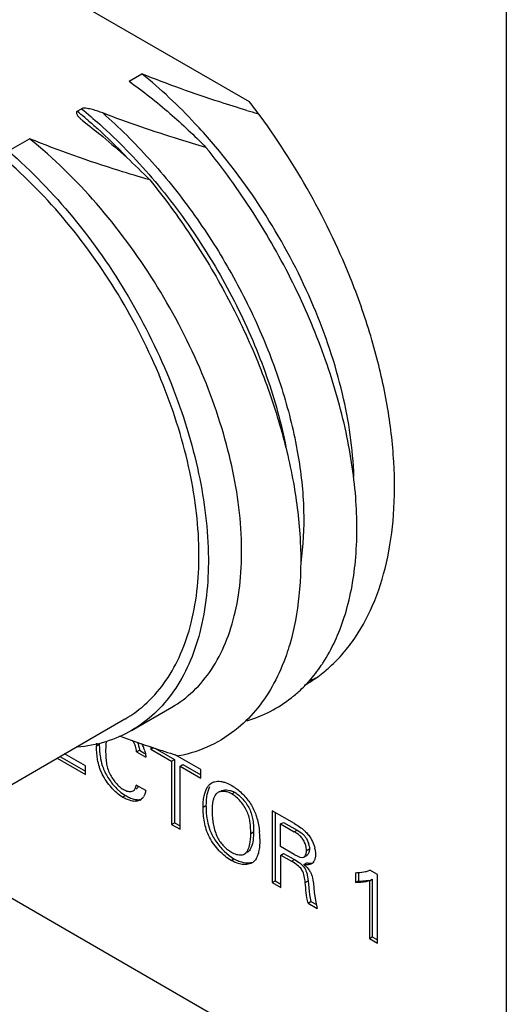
# Model space of a CAD drawing. Header units: inches. Extents: x 0 to 34, y 0 to 22.
# Tile 75 of 126: x 23.718 to 24.08, y 10.355 to 11.087. Entities that reach past the tile are written whole.
import ezdxf

# ---------------------------------------------------------------- set-up
doc = ezdxf.new("R2010")
doc.units = ezdxf.units.IN
doc.header["$LTSCALE"] = 1.87
doc.header["$MEASUREMENT"] = 0
doc.layers.get('0').update_dxf_attribs({"linetype": 'CONTINUOUS'})
doc.layers.add('02___PRT_ALL_AXES', color=7, linetype='CONTINUOUS')

msp = doc.modelspace()

# ---------------------------------------------------------------- linework, layer by layer
at = {"color": 7, "linetype": 'CONTINUOUS'}
for p, q in [((24.07992, 13.39589), (24.07992, 8.82366)), ((23.79956, 11.04088), (23.80918, 11.04643)), ((23.76102, 11.01862), (23.7642, 11.02046)), ((23.76487, 11.01175), (23.76715, 11.00991)), ((23.70986, 10.98909), (23.72566, 10.99821)), ((23.80142, 10.55854), (23.83128, 10.57579)), ((23.63503, 10.47384), (23.7965, 10.56707)), ((23.78251, 10.55024), (23.7823, 10.54813)), ((23.80573, 10.54988), (23.80635, 10.54831)), ((23.77534, 10.54707), (23.77746, 10.54829)), ((23.78223, 10.5468), (23.78217, 10.5432)), ((23.80521, 10.54265), (23.80733, 10.54388)), ((23.80521, 10.54265), (23.81204, 10.53871)), ((23.80733, 10.54388), (23.81141, 10.54152)), ((23.81575, 10.54636), (23.81575, 10.54467)), ((23.81575, 10.54467), (23.81787, 10.5459)), ((23.81575, 10.54467), (23.8312, 10.53575)), ((23.81874, 10.54539), (23.83332, 10.53698)), ((23.74607, 10.53795), (23.7671, 10.52581)), ((23.74819, 10.53918), (23.7671, 10.52826)), ((23.7671, 10.53229), (23.75168, 10.54119)), ((23.8312, 10.53575), (23.83332, 10.53698)), ((23.8312, 10.53575), (23.8312, 10.4888)), ((23.83332, 10.53698), (23.83332, 10.49002)), ((23.85297, 10.52945), (23.83391, 10.54045)), ((23.7671, 10.52581), (23.7671, 10.53229)), ((23.83751, 10.53211), (23.83963, 10.53333)), ((23.83751, 10.53211), (23.85297, 10.52318)), ((23.83751, 10.48515), (23.83751, 10.53211)), ((23.83963, 10.53333), (23.85297, 10.52563)), ((23.85297, 10.52318), (23.85297, 10.52945)), ((23.86056, 10.51931), (23.86129, 10.51973)), ((23.79049, 10.51528), (23.79356, 10.51253)), ((23.79356, 10.51253), (23.7968, 10.5103)), ((23.80265, 10.51368), (23.80356, 10.51421)), ((23.80578, 10.5159), (23.80478, 10.51491)), ((23.81192, 10.51393), (23.8049, 10.51799)), ((23.80643, 10.51709), (23.80578, 10.5159)), ((23.85853, 10.51478), (23.85739, 10.51062)), ((23.85942, 10.51675), (23.85853, 10.51478)), ((23.85906, 10.51803), (23.86056, 10.51931)), ((23.86056, 10.51931), (23.86107, 10.51964)), ((23.86696, 10.51314), (23.86556, 10.51233)), ((23.87187, 10.5145), (23.87464, 10.51406)), ((23.876, 10.51135), (23.87813, 10.51258)), ((23.79467, 10.50908), (23.7968, 10.5103)), ((23.80113, 10.50629), (23.7998, 10.50668)), ((23.80964, 10.50832), (23.80867, 10.5074)), ((23.86193, 10.50618), (23.86145, 10.5025)), ((23.85462, 10.50152), (23.85674, 10.50274)), ((23.86137, 10.5011), (23.86132, 10.49809)), ((23.92248, 10.48931), (23.906, 10.49883)), ((23.906, 10.49883), (23.906, 10.44561)), ((23.90813, 10.4976), (23.90813, 10.44683)), ((23.8312, 10.4888), (23.83332, 10.49002)), ((23.8312, 10.4888), (23.83751, 10.48515)), ((23.83332, 10.49002), (23.83751, 10.4876)), ((23.88999, 10.48205), (23.89211, 10.48328)), ((23.9122, 10.48905), (23.91432, 10.49028)), ((23.9122, 10.48905), (23.92229, 10.48323)), ((23.9122, 10.47232), (23.9122, 10.48905)), ((23.91432, 10.49028), (23.92441, 10.48445)), ((23.92229, 10.48323), (23.92441, 10.48445)), ((23.92441, 10.48445), (23.92794, 10.48216)), ((23.87015, 10.46895), (23.87391, 10.46569)), ((23.92229, 10.4665), (23.9122, 10.47232)), ((23.93148, 10.4693), (23.9336, 10.47053)), ((23.93782, 10.47017), (23.93818, 10.4669)), ((23.87391, 10.46569), (23.87755, 10.46323)), ((23.87543, 10.46201), (23.87755, 10.46323)), ((23.88529, 10.46676), (23.88667, 10.46756)), ((23.88529, 10.46676), (23.88583, 10.46713)), ((23.88583, 10.46713), (23.88665, 10.4676)), ((23.88796, 10.46835), (23.88741, 10.46798)), ((23.89304, 10.462), (23.89178, 10.46079)), ((23.91233, 10.46598), (23.91446, 10.46721)), ((23.91233, 10.46598), (23.92037, 10.46134)), ((23.91233, 10.44195), (23.91233, 10.46598)), ((23.91446, 10.46721), (23.92249, 10.46257)), ((23.92037, 10.46134), (23.92249, 10.46257)), ((23.92364, 10.45929), (23.92037, 10.46134)), ((23.92249, 10.46257), (23.92589, 10.46042)), ((23.92656, 10.4644), (23.92835, 10.46418)), ((23.92835, 10.46418), (23.92948, 10.46452)), ((23.92948, 10.46452), (23.9316, 10.46574)), ((23.93208, 10.46609), (23.9316, 10.46574)), ((23.9295, 10.45901), (23.93162, 10.46024)), ((23.93049, 10.4588), (23.9295, 10.45901)), ((23.93493, 10.45935), (23.93705, 10.46057)), ((23.97602, 10.45387), (23.97859, 10.4547)), ((23.98426, 10.45143), (23.97859, 10.4547)), ((23.906, 10.44561), (23.90813, 10.44683)), ((23.90813, 10.44683), (23.91233, 10.4444)), ((23.93046, 10.44556), (23.93258, 10.44679)), ((23.932, 10.451), (23.93258, 10.44679)), ((23.93258, 10.44679), (23.93309, 10.44156)), ((23.93557, 10.45017), (23.9362, 10.44735)), ((23.9362, 10.44735), (23.93652, 10.44472)), ((23.96786, 10.45286), (23.96786, 10.44549)), ((23.96786, 10.44549), (23.96999, 10.44672)), ((23.96999, 10.45286), (23.96999, 10.44672)), ((23.97815, 10.44693), (23.98027, 10.44815)), ((23.97815, 10.44693), (23.97815, 10.40395)), ((23.98027, 10.44815), (23.98027, 10.40518)), ((23.98426, 10.40042), (23.98426, 10.45143)), ((23.906, 10.44561), (23.91233, 10.44195)), ((23.93309, 10.44156), (23.93371, 10.43647)), ((23.93652, 10.44472), (23.93719, 10.43846)), ((23.93371, 10.43647), (23.93469, 10.43149)), ((23.93719, 10.43846), (23.93812, 10.43223)), ((23.93812, 10.43223), (23.9394, 10.42632)), ((23.93257, 10.43027), (23.93469, 10.43149)), ((23.93257, 10.43027), (23.9394, 10.42632)), ((23.93469, 10.43149), (23.93879, 10.42912)), ((23.97815, 10.40395), (23.98027, 10.40518)), ((23.97815, 10.40395), (23.98426, 10.40042)), ((23.98027, 10.40518), (23.98426, 10.40287))]:
    msp.add_line(p, q, dxfattribs=at)
for centre, radius, start, end in [((23.53406, 10.73873), 0.36035, 49.79994, 50.96212), ((24.24425, 12.20429), 1.23771, 253.22638, 253.605), ((23.52866, 10.73231), 0.36874, 49.35455, 49.80273), ((23.84354, 10.67383), 0.11941, 325.84223, 326.88161), ((23.85831, 10.66159), 0.10018, 309.76083, 312.29522), ((23.85689, 10.66314), 0.10228, 312.30014, 315.76351), ((23.85905, 10.66071), 0.09903, 308.18116, 309.75843), ((23.84212, 10.54711), 0.06678, 178.20346, 180.03451), ((23.82884, 10.54498), 0.04665, 176.12866, 177.75566), ((23.77729, 10.53374), 0.03527, 19.88012, 25.07549), ((23.77946, 10.53454), 0.03296, 17.8246, 19.84715), ((23.78122, 10.53511), 0.03112, 15.77424, 17.82705), ((23.80426, 10.51299), 0.00712, 300.03299, 308.25412), ((23.80351, 10.51374), 0.00818, 318.57655, 326.09106), ((23.86856, 10.50712), 0.00601, 119.95694, 131.89831), ((23.90836, 10.49922), 0.04703, 175.99436, 177.7016), ((23.83937, 10.4781), 0.05739, 4.38183, 5.431), ((23.83883, 10.47806), 0.05793, 0.00646, 4.38098), ((23.91572, 10.46567), 0.02255, 11.52468, 13.92498), ((23.88589, 10.46802), 0.00935, 319.87595, 323.99518), ((23.88692, 10.46714), 0.008, 299.97547, 307.4008), ((23.9697, 10.47832), 0.02525, 282.86498, 284.49332)]:
    msp.add_arc(centre, radius, start, end, dxfattribs=at)
for points, knots in [([(23.79956, 11.04088), (23.81005, 11.03342), (23.82982, 11.01785), (23.84809, 11.00054), (23.85666, 10.99177)], [0, 0, 0, 0, 0.511999, 1, 1, 1, 1]), ([(23.86095, 10.99577), (23.85691, 11.00046), (23.84079, 11.01846), (23.82314, 11.03511), (23.80918, 11.04643)], [0, 0, 0, 0, 0.256249, 1, 1, 1, 1]), ([(23.88706, 11.01924), (23.88036, 11.02126), (23.8541, 11.02943), (23.82815, 11.03866), (23.80918, 11.04643)], [0, 0, 0, 0, 0.254358, 1, 1, 1, 1]), ([(23.76102, 11.01862), (23.76085, 11.01853), (23.76056, 11.01828), (23.76031, 11.01762), (23.7605, 11.01678), (23.76097, 11.01588), (23.7616, 11.01501), (23.76232, 11.01417), (23.76339, 11.01305), (23.76426, 11.01226), (23.76487, 11.01175)], [0, 0, 0, 0, 0.067831, 0.124317, 0.232785, 0.348707, 0.471142, 0.598421, 0.729432, 1, 1, 1, 1]), ([(23.77998, 11.01732), (23.77876, 11.01779), (23.77627, 11.01869), (23.77307, 11.01967), (23.77042, 11.02032), (23.76834, 11.02072), (23.76627, 11.02091), (23.76479, 11.0208), (23.7642, 11.02046)], [0, 0, 0, 0, 0.240214, 0.486797, 0.613158, 0.742223, 0.874356, 1, 1, 1, 1]), ([(23.7642, 11.02046), (23.76881, 11.01672), (23.7874, 11.00086), (23.80446, 10.98325), (23.81648, 10.96921)], [0, 0, 0, 0, 0.243258, 1, 1, 1, 1]), ([(23.77997, 11.01732), (23.79222, 11.00663), (23.81577, 10.98327), (23.84726, 10.94415), (23.87476, 10.90139), (23.89742, 10.85643), (23.91455, 10.81076), (23.92562, 10.76587), (23.93033, 10.72324), (23.92904, 10.69581), (23.92713, 10.68297)], [0, 0, 0, 0, 0.128927, 0.262369, 0.397508, 0.531335, 0.66092, 0.783558, 0.897067, 1, 1, 1, 1]), ([(23.85666, 10.99177), (23.85009, 10.99368), (23.82428, 11.00142), (23.79873, 11.01008), (23.77998, 11.01732)], [0, 0, 0, 0, 0.253788, 1, 1, 1, 1]), ([(23.76715, 11.00991), (23.77152, 11.00661), (23.78822, 10.99344), (23.80387, 10.97895), (23.8149, 10.96766)], [0, 0, 0, 0, 0.257817, 1, 1, 1, 1]), ([(23.76885, 11.01209), (23.77129, 11.00999), (23.78111, 11.00134), (23.79048, 10.9922), (23.7973, 10.98507)], [0, 0, 0, 0, 0.246209, 1, 1, 1, 1]), ([(23.8149, 10.96766), (23.80721, 10.9699), (23.7771, 10.97897), (23.74735, 10.98932), (23.72566, 10.99821)], [0, 0, 0, 0, 0.254701, 1, 1, 1, 1]), ([(23.83127, 10.57579), (23.83708, 10.57915), (23.84812, 10.58746), (23.86165, 10.60386), (23.87207, 10.62387), (23.87926, 10.64709), (23.8831, 10.67311), (23.88377, 10.71222), (23.87546, 10.76523), (23.8533, 10.82969), (23.81992, 10.89286), (23.77743, 10.95041), (23.74358, 10.98368), (23.72566, 10.99821)], [0, 0, 0, 0, 0.041291, 0.084145, 0.129876, 0.179374, 0.233152, 0.291307, 0.419729, 0.561059, 0.709399, 0.857945, 1, 1, 1, 1]), ([(23.96664, 10.74719), (23.96602, 10.76788), (23.95952, 10.81125), (23.93787, 10.87545), (23.90503, 10.93851), (23.87662, 10.97752), (23.86095, 10.99577)], [0, 0, 0, 0, 0.226111, 0.475261, 0.737194, 1, 1, 1, 1]), ([(23.70986, 10.98909), (23.72723, 10.97416), (23.75995, 10.94012), (23.80069, 10.88158), (23.83234, 10.81741), (23.85277, 10.75187), (23.86066, 10.68927), (23.85602, 10.64093), (23.84485, 10.60809), (23.83353, 10.58758), (23.81912, 10.5707), (23.80751, 10.56206), (23.80142, 10.55854)], [0, 0, 0, 0, 0.139472, 0.286022, 0.433003, 0.5737, 0.702336, 0.815243, 0.865761, 0.912762, 0.957102, 1, 1, 1, 1]), ([(23.94356, 10.60858), (23.95043, 10.61911), (23.96154, 10.64382), (23.96932, 10.68591), (23.96914, 10.73347), (23.96097, 10.78486), (23.94514, 10.83832), (23.92212, 10.89195), (23.89269, 10.94381), (23.86925, 10.97629), (23.85666, 10.99177)], [0, 0, 0, 0, 0.091051, 0.19339, 0.307904, 0.433792, 0.56898, 0.710655, 0.855493, 1, 1, 1, 1]), ([(23.79649, 10.56706), (23.80245, 10.5705), (23.81379, 10.57897), (23.82782, 10.59555), (23.83877, 10.61571), (23.84948, 10.64801), (23.85361, 10.69552), (23.8453, 10.7569), (23.82462, 10.82097), (23.79296, 10.88338), (23.75251, 10.93991), (23.72014, 10.97249), (23.70301, 10.98662)], [0, 0, 0, 0, 0.042863, 0.087213, 0.134276, 0.184931, 0.298286, 0.427474, 0.568599, 0.715648, 0.861703, 1, 1, 1, 1]), ([(23.8149, 10.96766), (23.82575, 10.95432), (23.84618, 10.92646), (23.87266, 10.88216), (23.89452, 10.83614), (23.91124, 10.78967), (23.92237, 10.74398), (23.92769, 10.70028), (23.92702, 10.65973), (23.92238, 10.63424), (23.91893, 10.6225)], [0, 0, 0, 0, 0.138479, 0.277635, 0.414956, 0.548017, 0.674583, 0.792834, 0.90146, 1, 1, 1, 1]), ([(23.81648, 10.96921), (23.82921, 10.95434), (23.85277, 10.92283), (23.88184, 10.87207), (23.90381, 10.81951), (23.91348, 10.78345), (23.91676, 10.76571)], [0, 0, 0, 0, 0.256206, 0.513411, 0.763791, 1, 1, 1, 1]), ([(23.91893, 10.6225), (23.91818, 10.61992), (23.91502, 10.61005), (23.9109, 10.60046), (23.90726, 10.59369)], [0, 0, 0, 0, 0.258928, 1, 1, 1, 1]), ([(23.93017, 10.59178), (23.93128, 10.59292), (23.93567, 10.59764), (23.93963, 10.60276), (23.94236, 10.60678)], [0, 0, 0, 0, 0.246169, 1, 1, 1, 1]), ([(23.90726, 10.59369), (23.90381, 10.58726), (23.89599, 10.57522), (23.88597, 10.56491), (23.88062, 10.56046)], [0, 0, 0, 0, 0.512138, 1, 1, 1, 1]), ([(23.887, 10.56582), (23.89303, 10.56757), (23.90476, 10.57219), (23.91536, 10.57901), (23.92027, 10.58286)], [0, 0, 0, 0, 0.501626, 1, 1, 1, 1]), ([(23.80142, 10.55854), (23.79537, 10.55505), (23.78222, 10.54936), (23.76816, 10.54671), (23.76098, 10.54608)], [0, 0, 0, 0, 0.491873, 1, 1, 1, 1]), ([(23.88062, 10.56046), (23.87438, 10.55527), (23.86045, 10.54633), (23.84471, 10.54123), (23.83664, 10.53962)], [0, 0, 0, 0, 0.496593, 1, 1, 1, 1]), ([(23.79227, 10.55448), (23.7959, 10.55316), (23.8106, 10.54793), (23.82543, 10.54309), (23.83664, 10.53961)], [0, 0, 0, 0, 0.247652, 1, 1, 1, 1]), ([(23.80521, 10.54265), (23.80502, 10.54412), (23.80457, 10.54635), (23.80342, 10.54919), (23.80261, 10.55054), (23.80215, 10.5512)], [0, 0, 0, 0, 0.483997, 0.73943, 1, 1, 1, 1]), ([(23.79467, 10.50908), (23.79319, 10.50994), (23.79025, 10.51212), (23.78625, 10.51614), (23.78261, 10.52086), (23.78005, 10.5252), (23.77842, 10.52881), (23.77715, 10.53237), (23.77568, 10.5384), (23.77534, 10.54367), (23.77534, 10.54707)], [0, 0, 0, 0, 0.115762, 0.244834, 0.380784, 0.516819, 0.582919, 0.647204, 0.770996, 1, 1, 1, 1]), ([(23.77746, 10.54829), (23.77746, 10.54759), (23.7775, 10.54464), (23.77773, 10.54168), (23.77807, 10.53947)], [0, 0, 0, 0, 0.24002, 1, 1, 1, 1]), ([(23.78217, 10.5432), (23.78217, 10.54179), (23.78221, 10.53889), (23.78248, 10.536), (23.78272, 10.53454)], [0, 0, 0, 0, 0.487148, 1, 1, 1, 1]), ([(23.80635, 10.54831), (23.80647, 10.54794), (23.80691, 10.54649), (23.80719, 10.54499), (23.80733, 10.54388)], [0, 0, 0, 0, 0.258709, 1, 1, 1, 1]), ([(23.81116, 10.54356), (23.81128, 10.54315), (23.81169, 10.54155), (23.81196, 10.53992), (23.81204, 10.53871)], [0, 0, 0, 0, 0.263062, 1, 1, 1, 1]), ([(23.77807, 10.53947), (23.77817, 10.53876), (23.77867, 10.53588), (23.77945, 10.53304), (23.78023, 10.53096)], [0, 0, 0, 0, 0.243039, 1, 1, 1, 1]), ([(23.78272, 10.53454), (23.78294, 10.53315), (23.78358, 10.53032), (23.78465, 10.52762), (23.78531, 10.52628)], [0, 0, 0, 0, 0.484852, 1, 1, 1, 1]), ([(23.78023, 10.53096), (23.78132, 10.52803), (23.78356, 10.5238), (23.78728, 10.51873), (23.78939, 10.51638), (23.79049, 10.51528)], [0, 0, 0, 0, 0.498425, 0.752755, 1, 1, 1, 1]), ([(23.78531, 10.52628), (23.78591, 10.52507), (23.78727, 10.52274), (23.78965, 10.51956), (23.79227, 10.51685), (23.79421, 10.51539), (23.79519, 10.51482)], [0, 0, 0, 0, 0.263956, 0.527441, 0.776873, 1, 1, 1, 1]), ([(23.86108, 10.51963), (23.86171, 10.52), (23.86311, 10.52059), (23.86543, 10.52092), (23.86792, 10.52073), (23.8696, 10.52032), (23.87045, 10.52005)], [0, 0, 0, 0, 0.227885, 0.466027, 0.72249, 1, 1, 1, 1]), ([(23.87045, 10.52005), (23.87091, 10.51991), (23.87281, 10.51924), (23.87462, 10.51835), (23.87595, 10.51758)], [0, 0, 0, 0, 0.239798, 1, 1, 1, 1]), ([(23.79519, 10.51482), (23.79608, 10.51431), (23.79783, 10.51349), (23.79976, 10.51311), (23.80066, 10.51314)], [0, 0, 0, 0, 0.531557, 1, 1, 1, 1]), ([(23.80066, 10.51314), (23.80084, 10.51314), (23.80153, 10.5132), (23.80222, 10.51341), (23.80265, 10.51368)], [0, 0, 0, 0, 0.263053, 1, 1, 1, 1]), ([(23.80265, 10.51368), (23.80329, 10.5141), (23.80404, 10.51512), (23.80462, 10.51666), (23.80482, 10.51753), (23.8049, 10.51799)], [0, 0, 0, 0, 0.461547, 0.722701, 1, 1, 1, 1]), ([(23.81192, 10.51393), (23.81183, 10.51305), (23.81149, 10.51138), (23.81075, 10.50984), (23.8103, 10.50917)], [0, 0, 0, 0, 0.523581, 1, 1, 1, 1]), ([(23.85462, 10.50152), (23.85462, 10.50403), (23.85483, 10.50775), (23.85593, 10.51242), (23.85678, 10.51455), (23.85729, 10.51551)], [0, 0, 0, 0, 0.525952, 0.772081, 1, 1, 1, 1]), ([(23.85729, 10.51551), (23.85742, 10.51574), (23.85792, 10.51664), (23.85854, 10.51747), (23.85906, 10.51803)], [0, 0, 0, 0, 0.258898, 1, 1, 1, 1]), ([(23.876, 10.51135), (23.87511, 10.51187), (23.8733, 10.5127), (23.8705, 10.51334), (23.86786, 10.51328), (23.86625, 10.51273), (23.86556, 10.51233)], [0, 0, 0, 0, 0.283648, 0.544158, 0.781409, 1, 1, 1, 1]), ([(23.86768, 10.51356), (23.86829, 10.5139), (23.86966, 10.51441), (23.87112, 10.51452), (23.87187, 10.5145)], [0, 0, 0, 0, 0.482808, 1, 1, 1, 1]), ([(23.87464, 10.51406), (23.87494, 10.51398), (23.87614, 10.5136), (23.87729, 10.51306), (23.87813, 10.51258)], [0, 0, 0, 0, 0.240897, 1, 1, 1, 1]), ([(23.87595, 10.51758), (23.87722, 10.51685), (23.87975, 10.51512), (23.88207, 10.51312), (23.88322, 10.51201)], [0, 0, 0, 0, 0.478721, 1, 1, 1, 1]), ([(23.87813, 10.51258), (23.87921, 10.51195), (23.88136, 10.51037), (23.88428, 10.50747), (23.88693, 10.50407), (23.88841, 10.50155), (23.88904, 10.50024)], [0, 0, 0, 0, 0.225608, 0.476435, 0.739102, 1, 1, 1, 1]), ([(23.7998, 10.50668), (23.79937, 10.50683), (23.7976, 10.5075), (23.79592, 10.50836), (23.79467, 10.50908)], [0, 0, 0, 0, 0.240679, 1, 1, 1, 1]), ([(23.7968, 10.5103), (23.79783, 10.50971), (23.79987, 10.50864), (23.80298, 10.50748), (23.80556, 10.50704), (23.80748, 10.50715), (23.80838, 10.50737), (23.8088, 10.50752)], [0, 0, 0, 0, 0.281277, 0.544777, 0.783151, 0.893522, 1, 1, 1, 1]), ([(23.80782, 10.50683), (23.80736, 10.50656), (23.80634, 10.50612), (23.80468, 10.50584), (23.80292, 10.50591), (23.80173, 10.50614), (23.80113, 10.50629)], [0, 0, 0, 0, 0.234774, 0.475194, 0.728964, 1, 1, 1, 1]), ([(23.85739, 10.51062), (23.85727, 10.50999), (23.85686, 10.50738), (23.85674, 10.50474), (23.85674, 10.50274)], [0, 0, 0, 0, 0.243203, 1, 1, 1, 1]), ([(23.86455, 10.5116), (23.8642, 10.51129), (23.8634, 10.51036), (23.8625, 10.50851), (23.86209, 10.50699), (23.86193, 10.50618)], [0, 0, 0, 0, 0.227934, 0.594332, 1, 1, 1, 1]), ([(23.88999, 10.48205), (23.88999, 10.48467), (23.88985, 10.48869), (23.88883, 10.49407), (23.88742, 10.49823), (23.88524, 10.50222), (23.8825, 10.50587), (23.87943, 10.50899), (23.87716, 10.51069), (23.876, 10.51135)], [0, 0, 0, 0, 0.230368, 0.35334, 0.481252, 0.615448, 0.751846, 0.882635, 1, 1, 1, 1]), ([(23.88322, 10.51201), (23.88433, 10.51095), (23.88644, 10.5087), (23.88928, 10.50501), (23.89168, 10.50102), (23.89294, 10.49819), (23.89349, 10.49676)], [0, 0, 0, 0, 0.24733, 0.499591, 0.751491, 1, 1, 1, 1]), ([(23.87543, 10.46201), (23.87386, 10.46291), (23.87075, 10.46513), (23.86643, 10.46916), (23.86248, 10.47392), (23.85918, 10.4792), (23.85687, 10.48485), (23.85503, 10.49226), (23.85462, 10.49788), (23.85462, 10.50152)], [0, 0, 0, 0, 0.115931, 0.243891, 0.377728, 0.511597, 0.641475, 0.767041, 1, 1, 1, 1]), ([(23.85674, 10.50274), (23.85674, 10.502), (23.85678, 10.4989), (23.85705, 10.49579), (23.85741, 10.49345)], [0, 0, 0, 0, 0.238456, 1, 1, 1, 1]), ([(23.86132, 10.49809), (23.86132, 10.49756), (23.86135, 10.49533), (23.86152, 10.4931), (23.86174, 10.49142)], [0, 0, 0, 0, 0.239574, 1, 1, 1, 1]), ([(23.88904, 10.50024), (23.88967, 10.49893), (23.89069, 10.49626), (23.8913, 10.49347), (23.89153, 10.49209)], [0, 0, 0, 0, 0.510274, 1, 1, 1, 1]), ([(23.85741, 10.49345), (23.85752, 10.49271), (23.85805, 10.4897), (23.85886, 10.48674), (23.85967, 10.48458)], [0, 0, 0, 0, 0.244719, 1, 1, 1, 1]), ([(23.86174, 10.49142), (23.86188, 10.49038), (23.86258, 10.48608), (23.86394, 10.48188), (23.86541, 10.47892)], [0, 0, 0, 0, 0.241876, 1, 1, 1, 1]), ([(23.89153, 10.49209), (23.89165, 10.49134), (23.89203, 10.48841), (23.89211, 10.48546), (23.89211, 10.48328)], [0, 0, 0, 0, 0.260104, 1, 1, 1, 1]), ([(23.89349, 10.49676), (23.89391, 10.49567), (23.89536, 10.49137), (23.89618, 10.48688), (23.8965, 10.48354)], [0, 0, 0, 0, 0.258066, 1, 1, 1, 1]), ([(23.85967, 10.48458), (23.86021, 10.48312), (23.86149, 10.48023), (23.86395, 10.47616), (23.86685, 10.47237), (23.86902, 10.47005), (23.87015, 10.46895)], [0, 0, 0, 0, 0.246003, 0.497928, 0.751314, 1, 1, 1, 1]), ([(23.89211, 10.48328), (23.89211, 10.48122), (23.89193, 10.47733), (23.89105, 10.47347), (23.89032, 10.47178)], [0, 0, 0, 0, 0.526822, 1, 1, 1, 1]), ([(23.93064, 10.47374), (23.93025, 10.47487), (23.92952, 10.4765), (23.92826, 10.47846), (23.92686, 10.48012), (23.92485, 10.48174), (23.92313, 10.48275), (23.92229, 10.48323)], [0, 0, 0, 0, 0.275699, 0.410285, 0.538111, 0.776578, 1, 1, 1, 1]), ([(23.92248, 10.48931), (23.92376, 10.48858), (23.92639, 10.487), (23.92883, 10.48512), (23.93, 10.48404)], [0, 0, 0, 0, 0.481447, 1, 1, 1, 1]), ([(23.93, 10.48404), (23.93027, 10.48379), (23.93137, 10.48275), (23.93238, 10.4816), (23.93307, 10.48069)], [0, 0, 0, 0, 0.244921, 1, 1, 1, 1]), ([(23.86541, 10.47892), (23.86599, 10.47775), (23.86738, 10.47552), (23.8699, 10.47258), (23.87266, 10.4701), (23.87463, 10.46873), (23.87562, 10.46816)], [0, 0, 0, 0, 0.261171, 0.522059, 0.77236, 1, 1, 1, 1]), ([(23.88956, 10.47564), (23.88964, 10.47615), (23.88991, 10.47828), (23.88999, 10.48043), (23.88999, 10.48205)], [0, 0, 0, 0, 0.242243, 1, 1, 1, 1]), ([(23.89676, 10.47807), (23.89676, 10.47658), (23.89667, 10.47366), (23.89633, 10.47075), (23.89607, 10.46934)], [0, 0, 0, 0, 0.509386, 1, 1, 1, 1]), ([(23.92794, 10.48216), (23.92848, 10.48173), (23.92954, 10.48076), (23.93041, 10.47962), (23.93081, 10.47901)], [0, 0, 0, 0, 0.483268, 1, 1, 1, 1]), ([(23.93081, 10.47901), (23.93102, 10.47868), (23.93183, 10.47734), (23.93246, 10.47589), (23.93283, 10.47477)], [0, 0, 0, 0, 0.24787, 1, 1, 1, 1]), ([(23.93307, 10.48069), (23.93415, 10.47928), (23.93596, 10.47618), (23.93718, 10.47282), (23.93761, 10.4711)], [0, 0, 0, 0, 0.500089, 1, 1, 1, 1]), ([(23.88583, 10.46713), (23.88638, 10.46758), (23.88734, 10.46873), (23.88875, 10.47157), (23.88931, 10.47398), (23.88956, 10.47564)], [0, 0, 0, 0, 0.224324, 0.466456, 1, 1, 1, 1]), ([(23.89032, 10.47178), (23.89017, 10.47144), (23.88958, 10.47018), (23.88874, 10.46901), (23.88796, 10.46835)], [0, 0, 0, 0, 0.26453, 1, 1, 1, 1]), ([(23.89607, 10.46934), (23.89583, 10.46807), (23.89523, 10.46569), (23.89413, 10.46346), (23.89345, 10.46253)], [0, 0, 0, 0, 0.527951, 1, 1, 1, 1]), ([(23.93148, 10.4693), (23.93148, 10.47001), (23.9313, 10.47152), (23.9309, 10.47298), (23.93064, 10.47374)], [0, 0, 0, 0, 0.471067, 1, 1, 1, 1]), ([(23.93106, 10.46664), (23.93113, 10.46684), (23.93138, 10.46771), (23.93148, 10.46861), (23.93148, 10.4693)], [0, 0, 0, 0, 0.236923, 1, 1, 1, 1]), ([(23.9336, 10.47053), (23.9336, 10.46966), (23.9334, 10.46806), (23.93262, 10.46658), (23.93208, 10.46609)], [0, 0, 0, 0, 0.543093, 1, 1, 1, 1]), ([(23.93283, 10.47477), (23.93306, 10.47405), (23.93343, 10.47265), (23.9336, 10.47121), (23.9336, 10.47053)], [0, 0, 0, 0, 0.528457, 1, 1, 1, 1]), ([(23.88251, 10.45927), (23.88192, 10.45938), (23.87945, 10.46), (23.8771, 10.46104), (23.87543, 10.46201)], [0, 0, 0, 0, 0.237939, 1, 1, 1, 1]), ([(23.87562, 10.46816), (23.87685, 10.46745), (23.87928, 10.46636), (23.88199, 10.46597), (23.88321, 10.46611)], [0, 0, 0, 0, 0.534372, 1, 1, 1, 1]), ([(23.87755, 10.46323), (23.87873, 10.46255), (23.88111, 10.46141), (23.88574, 10.46005), (23.88942, 10.46003), (23.89151, 10.46075)], [0, 0, 0, 0, 0.28065, 0.543049, 1, 1, 1, 1]), ([(23.88321, 10.46611), (23.8834, 10.46613), (23.88412, 10.46624), (23.88482, 10.46649), (23.88529, 10.46676)], [0, 0, 0, 0, 0.259505, 1, 1, 1, 1]), ([(23.92229, 10.4665), (23.923, 10.46609), (23.92437, 10.46529), (23.92582, 10.46462), (23.92656, 10.4644)], [0, 0, 0, 0, 0.51605, 1, 1, 1, 1]), ([(23.92948, 10.46452), (23.92985, 10.46473), (23.93051, 10.46538), (23.9309, 10.46619), (23.93106, 10.46664)], [0, 0, 0, 0, 0.4716, 1, 1, 1, 1]), ([(23.93776, 10.46355), (23.93768, 10.46328), (23.93737, 10.46229), (23.93689, 10.46133), (23.93643, 10.46072)], [0, 0, 0, 0, 0.265457, 1, 1, 1, 1]), ([(23.93818, 10.4669), (23.93818, 10.46661), (23.93815, 10.46548), (23.93798, 10.46436), (23.93776, 10.46355)], [0, 0, 0, 0, 0.260317, 1, 1, 1, 1]), ([(23.89091, 10.46021), (23.89034, 10.45988), (23.88908, 10.45935), (23.88624, 10.4588), (23.884, 10.45897), (23.88251, 10.45927)], [0, 0, 0, 0, 0.231186, 0.472896, 1, 1, 1, 1]), ([(23.92803, 10.45484), (23.92776, 10.45529), (23.92654, 10.457), (23.92492, 10.45838), (23.92364, 10.45929)], [0, 0, 0, 0, 0.251768, 1, 1, 1, 1]), ([(23.92589, 10.46042), (23.92615, 10.46024), (23.92717, 10.45947), (23.92813, 10.45861), (23.92877, 10.4579)], [0, 0, 0, 0, 0.248319, 1, 1, 1, 1]), ([(23.93046, 10.44556), (23.93031, 10.44714), (23.92992, 10.45033), (23.92888, 10.45345), (23.92803, 10.45484)], [0, 0, 0, 0, 0.492813, 1, 1, 1, 1]), ([(23.92877, 10.4579), (23.92919, 10.45744), (23.92997, 10.45646), (23.93056, 10.45536), (23.93082, 10.45479)], [0, 0, 0, 0, 0.497782, 1, 1, 1, 1]), ([(23.9295, 10.45901), (23.92983, 10.45873), (23.93117, 10.4575), (23.9324, 10.45613), (23.9332, 10.45501)], [0, 0, 0, 0, 0.24006, 1, 1, 1, 1]), ([(23.93493, 10.45935), (23.93431, 10.45899), (23.9328, 10.45856), (23.93127, 10.45867), (23.93049, 10.4588)], [0, 0, 0, 0, 0.4752, 1, 1, 1, 1]), ([(23.93082, 10.45479), (23.93096, 10.45449), (23.93146, 10.45326), (23.9318, 10.45197), (23.932, 10.451)], [0, 0, 0, 0, 0.248593, 1, 1, 1, 1]), ([(23.93162, 10.46024), (23.93196, 10.46015), (23.93324, 10.45987), (23.93459, 10.45982), (23.93553, 10.46001)], [0, 0, 0, 0, 0.265242, 1, 1, 1, 1]), ([(23.9332, 10.45501), (23.93374, 10.45427), (23.93468, 10.45272), (23.93531, 10.45103), (23.93557, 10.45017)], [0, 0, 0, 0, 0.505432, 1, 1, 1, 1]), ([(23.93643, 10.46072), (23.93633, 10.46058), (23.9359, 10.46005), (23.93537, 10.4596), (23.93493, 10.45935)], [0, 0, 0, 0, 0.259189, 1, 1, 1, 1]), ([(23.96786, 10.45286), (23.9685, 10.45288), (23.971, 10.45299), (23.9735, 10.45329), (23.97532, 10.4537)], [0, 0, 0, 0, 0.254727, 1, 1, 1, 1]), ([(23.97815, 10.44693), (23.97736, 10.44662), (23.97403, 10.4456), (23.9705, 10.4454), (23.96786, 10.44549)], [0, 0, 0, 0, 0.241061, 1, 1, 1, 1]), ([(23.96999, 10.44672), (23.9706, 10.44669), (23.973, 10.44666), (23.97542, 10.44688), (23.97717, 10.44724)], [0, 0, 0, 0, 0.256548, 1, 1, 1, 1]), ([(23.93257, 10.43027), (23.93194, 10.43281), (23.93113, 10.43791), (23.93072, 10.44305), (23.93046, 10.44556)], [0, 0, 0, 0, 0.508645, 1, 1, 1, 1])]:
    msp.add_open_spline(points, degree=3, knots=knots, dxfattribs=at)
at = {"layer": '02___PRT_ALL_AXES', "color": 7, "linetype": 'CONTINUOUS'}
for p, q in [((23.88906, 11.02565), (23.64852, 11.16454)), ((23.88906, 10.33165), (23.64852, 10.47054))]:
    msp.add_line(p, q, dxfattribs=at)
for centre, radius, start, end in [((23.4669, 10.6995), 0.53348, 36.27429, 37.68894), ((23.87567, 10.68616), 0.10865, 303.57375, 310.43986), ((23.87636, 10.68515), 0.10743, 299.98246, 303.56449), ((23.89321, 10.69703), 0.1093, 292.11993, 295.22733)]:
    msp.add_arc(centre, radius, start, end, dxfattribs=at)
for points, knots in [([(23.96694, 10.88731), (23.95824, 10.90996), (23.93762, 10.95423), (23.91143, 10.99545), (23.89699, 11.01513)], [0, 0, 0, 0, 0.498388, 1, 1, 1, 1]), ([(23.94615, 10.60347), (23.94976, 10.60654), (23.95667, 10.61323), (23.96914, 10.62867), (23.98186, 10.65178), (23.99195, 10.68377), (23.99704, 10.7198), (23.99705, 10.7591), (23.99203, 10.80083), (23.98209, 10.8441), (23.97248, 10.87288), (23.96694, 10.88731)], [0, 0, 0, 0, 0.047198, 0.095572, 0.197303, 0.307742, 0.428075, 0.558455, 0.698186, 0.845958, 1, 1, 1, 1])]:
    msp.add_open_spline(points, degree=3, knots=knots, dxfattribs=at)

doc.saveas('drawing.dxf')
